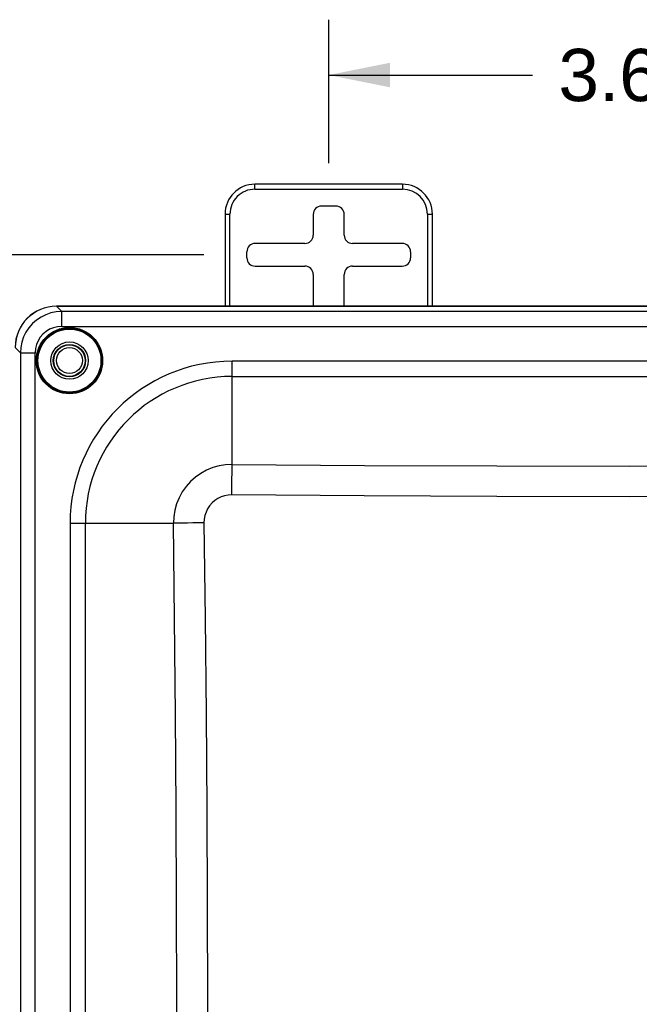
# Model space of a CAD drawing. Header units: inches. Extents: x 0 to 63, y 0 to 40.7.
# Tile 11 of 49: x 17 to 20.7, y 22.7 to 28.6. Entities that reach past the tile are written whole.
import ezdxf

# ---------------------------------------------------------------- set-up
doc = ezdxf.new("R2010")
doc.units = ezdxf.units.IN
doc.header["$LTSCALE"] = 3.462963
doc.header["$MEASUREMENT"] = 0
doc.layers.get('0').update_dxf_attribs({"linetype": 'CONTINUOUS'})
for name, color, linetype in [('_77011', 7, 'CONTINUOUS'), ('_87240', 7, 'CONTINUOUS'), ('_96029', 7, 'CONTINUOUS')]:
    doc.layers.add(name, color=color, linetype=linetype)
doc.styles.get("Standard").update_dxf_attribs({"font": 'arial.ttf'})
doc.dimstyles.new('DIMSTYLE_1', dxfattribs={"dimtxt": 0.314815, "dimasz": 0.37037, "dimexe": 0.09, "dimexo": 0.07, "dimgap": 0.0425, "dimtad": 0, "dimtih": 1, "dimtoh": 1, "dimzin": 4, "dimdsep": 46, "dimtxsty": 'Standard', "dimblk": '_FILLED', "dimblk1": '_FILLED', "dimblk2": '_FILLED', "dimcen": 0.09, "dimadec": 3, "dimazin": 1, "dimtfac": 1, "dimtdec": 3, "dimtofl": 0, "dimtmove": 0, "dimatfit": 3, "dimldrblk": '_FILLED', "dimfxl": 0, "dimtolj": 1, "dimtzin": 4, "dimarcsym": 0})

# ---------------------------------------------------------------- blocks, each defined once
blk = doc.blocks.new('_FILLED')
at = {"color": 0, "linetype": 'ByBlock'}
blk.add_solid([(0, 0), (-1, 0.2), (-1, -0.2)], dxfattribs=at)
blk = doc.blocks.new('*D1')
at = {"color": 2, "linetype": 'Continuous'}
for p, q in [((18.8645, 27.7563), (18.8645, 28.6203)), ((22.4895, 27.7563), (22.4895, 28.6203)), ((18.8645, 28.2869), (20.0919, 28.2869)), ((22.4895, 28.2869), (21.2622, 28.2869))]:
    blk.add_line(p, q, dxfattribs=at)
at = {"color": 2, "linetype": 'Continuous', "xscale": 0.3703703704, "yscale": 0.3703703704, "zscale": 0.3703703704, "rotation": 180}
blk.add_blockref('_FILLED', (18.8645, 28.2869), dxfattribs=at)
at = {"color": 2, "linetype": 'Continuous', "xscale": 0.3703703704, "yscale": 0.3703703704, "zscale": 0.3703703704}
blk.add_blockref('_FILLED', (22.4895, 28.2869), dxfattribs=at)
at = {"color": 2, "linetype": 'Continuous', "insert": (20.677, 28.4444), "char_height": 0.31481, "width": 0.8555, "attachment_point": 2, "line_spacing_factor": 0.9}
blk.add_mtext('3.63', dxfattribs=at)
blk = doc.blocks.new('*D2')
at = {"color": 2, "linetype": 'Continuous'}
for p, q in [((18.1118, 27.2036), (14.9559, 27.2036)), ((15.2892, 27.2036), (15.2892, 22.5059)), ((15.2892, 17.1786), (15.2892, 21.8763)), ((18.1118, 17.1786), (14.9559, 17.1786))]:
    blk.add_line(p, q, dxfattribs=at)
at = {"color": 2, "linetype": 'Continuous', "xscale": 0.3703703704, "yscale": 0.3703703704, "zscale": 0.3703703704}
for p, rotation in [((15.2892, 27.2036), 90), ((15.2892, 17.1786), 270)]:
    blk.add_blockref('_FILLED', p, dxfattribs=dict(at, rotation=rotation))
at = {"color": 2, "linetype": 'Continuous', "insert": (15.2892, 22.3485), "char_height": 0.31481, "width": 1.100096, "attachment_point": 2, "line_spacing_factor": 0.9}
blk.add_mtext('10.03', dxfattribs=at)

msp = doc.modelspace()

# ---------------------------------------------------------------- linework, layer by layer
at = {"color": 9, "linetype": 'Continuous'}
for p, q in [((17.2238, 26.8931), (17.2551, 26.8618)), ((17.2551, 26.7722), (17.2551, 26.8618)), ((24.0989, 26.8618), (17.2551, 26.8618)), ((17.2551, 26.7722), (24.0989, 26.7722)), ((17.0061, 26.6128), (16.9748, 26.6441)), ((17.0061, 26.6128), (17.0061, 17.769)), ((17.0061, 26.6128), (17.0957, 26.6128)), ((17.0957, 17.769), (17.0957, 26.6128)), ((18.2825, 25.9405), (18.2825, 26.5622)), ((23.0715, 26.5622), (18.2825, 26.5622)), ((18.2825, 26.4703), (23.0715, 26.4703)), ((17.3057, 25.5854), (17.3057, 18.7964)), ((17.3057, 25.5854), (17.928, 25.5854)), ((17.3976, 18.7964), (17.3976, 25.5854))]:
    msp.add_line(p, q, dxfattribs=at)
at = {"color": 7, "linetype": 'Continuous'}
msp.add_line((17.2238, 26.8931), (24.1302, 26.8931), dxfattribs=at)
at = {"color": 9, "linetype": 'Continuous'}
for points in [[(17.2551, 26.8618), (17.2225, 26.8596), (17.1905, 26.8531), (17.1597, 26.8426), (17.1306, 26.8282), (17.1036, 26.8101), (17.0792, 26.7887), (17.0578, 26.7643), (17.0397, 26.7374), (17.0253, 26.7082), (17.0147, 26.6774), (17.0083, 26.6454), (17.0061, 26.6128)], [(17.2551, 26.7722), (17.2297, 26.7701), (17.2056, 26.7643), (17.1825, 26.7547), (17.1612, 26.7417), (17.1423, 26.7255), (17.1262, 26.7066), (17.1132, 26.6853), (17.1036, 26.6623), (17.0978, 26.6382), (17.0957, 26.6128)], [(18.2825, 25.9405), (18.2427, 25.9385), (18.2034, 25.9319), (18.1651, 25.921), (18.1282, 25.9058), (18.0933, 25.8865), (18.0608, 25.8635), (18.0311, 25.8369), (18.0046, 25.8072), (17.9816, 25.7746), (17.9625, 25.7397), (17.9473, 25.7029), (17.9365, 25.6645), (17.93, 25.6252), (17.928, 25.5854)], [(18.2825, 25.9405), (19.0807, 25.9345), (19.8788, 25.9309), (20.677, 25.9296), (21.4752, 25.9309), (22.2734, 25.9345), (23.0715, 25.9405)], [(18.2801, 25.7567), (18.2579, 25.7554), (18.2365, 25.7513), (18.2156, 25.7443), (18.1959, 25.7346), (18.1776, 25.7224), (18.1611, 25.7079), (18.1467, 25.6914), (18.1346, 25.6731), (18.125, 25.6533), (18.1181, 25.6324), (18.114, 25.611), (18.1128, 25.5887)], [(23.0739, 25.7567), (22.275, 25.7506), (21.476, 25.747), (20.677, 25.7458), (19.878, 25.747), (19.0791, 25.7506), (18.2801, 25.7567)], [(17.9498, 22.1317), (17.9493, 22.7074), (17.9475, 23.283), (17.9445, 23.8586), (17.9403, 24.4342), (17.9347, 25.0098), (17.928, 25.5854)], [(18.1128, 25.5887), (18.1196, 25.0126), (18.1251, 24.4365), (18.1294, 23.8603), (18.1324, 23.2841), (18.1341, 22.7079), (18.1346, 22.1317)]]:
    msp.add_lwpolyline(points, dxfattribs=at)
at = {"color": 7, "linetype": 'Continuous'}
for points in [[(18.2801, 25.7567), (18.2805, 25.7905), (18.2808, 25.8237), (18.2812, 25.8558), (18.2816, 25.8863), (18.2821, 25.9147), (18.2825, 25.9405)], [(18.1128, 25.5887), (18.0788, 25.5883), (18.0454, 25.5878), (18.0131, 25.5872), (17.9825, 25.5866), (17.9539, 25.586), (17.928, 25.5854)]]:
    msp.add_lwpolyline(points, dxfattribs=at)
at = {"color": 9, "linetype": 'Continuous'}
for radius in [0.2, 0.19]:
    msp.add_circle((17.302, 26.5659), radius, dxfattribs=at)
at = {"color": 7, "linetype": 'Continuous'}
for radius in [0.195, 0.1125, 0.0975]:
    msp.add_circle((17.302, 26.5659), radius, dxfattribs=at)
at = {"color": 9, "linetype": 'Continuous'}
for radius in [0.9769, 0.8849]:
    msp.add_arc((18.2825, 25.5854), radius, 90, 180, dxfattribs=at)
at = {"color": 7, "linetype": 'Continuous'}
msp.add_ellipse((17.2257, 26.6422), major_axis=(0.1781, -0.1781), ratio=0.992433, start_param=2.359993, end_param=3.923193, dxfattribs=at)
at = {"layer": '_77011', "color": 9, "linetype": 'Continuous'}
for p, q in [((18.4195, 27.5986), (18.4195, 27.6286)), ((18.4195, 27.5986), (19.3095, 27.5986)), ((19.3095, 27.6286), (19.3095, 27.5986)), ((18.2395, 27.4486), (18.2695, 27.4486)), ((18.2695, 26.8936), (18.2695, 27.4486)), ((19.4595, 27.4486), (19.4595, 26.8936)), ((19.4595, 27.4486), (19.4895, 27.4486))]:
    msp.add_line(p, q, dxfattribs=at)
at = {"layer": '_77011', "color": 7, "linetype": 'Continuous'}
for p, q in [((19.3095, 27.6286), (18.4195, 27.6286)), ((18.908, 27.497), (18.821, 27.497)), ((18.2395, 27.4486), (18.2395, 26.8936)), ((18.7711, 27.4471), (18.7711, 27.322)), ((18.958, 27.322), (18.958, 27.4471)), ((19.4895, 26.8936), (19.4895, 27.4486)), ((18.7211, 27.272), (18.421, 27.272)), ((19.308, 27.272), (19.008, 27.272)), ((18.3711, 27.1851), (18.3711, 27.2221)), ((19.358, 27.2221), (19.358, 27.1851)), ((18.421, 27.1351), (18.7211, 27.1351)), ((19.008, 27.1351), (19.308, 27.1351)), ((18.7711, 27.0851), (18.7711, 26.8936)), ((18.958, 26.8936), (18.958, 27.0851))]:
    msp.add_line(p, q, dxfattribs=at)
for centre, start, end in [((18.4195, 27.4486), 90, 180), ((19.3095, 27.4486), 0, 90)]:
    msp.add_arc(centre, 0.18, start, end, dxfattribs=at)
at = {"layer": '_77011', "color": 9, "linetype": 'Continuous'}
for centre, start, end in [((18.4195, 27.4486), 90.00003, 180.00007), ((19.3095, 27.4486), 0.00003, 89.99999)]:
    msp.add_arc(centre, 0.15, start, end, dxfattribs=at)
at = {"layer": '_77011', "color": 7, "linetype": 'Continuous'}
for centre, major_axis, start_param, end_param in [((18.8211, 27.447), (0.0354, -0.0354), 2.356347, 3.926839), ((18.908, 27.447), (-0.0354, -0.0354), 2.356347, 3.926839), ((18.721, 27.3221), (0.0354, -0.0354), -0.785246, 0.785246), ((19.008, 27.3221), (0.0354, 0.0354), 2.356347, 3.926839), ((18.4211, 27.222), (0.0354, -0.0354), 2.356347, 3.926839), ((19.308, 27.222), (-0.0354, -0.0354), 2.356347, 3.926839), ((18.4211, 27.1851), (0.0354, 0.0354), 2.356347, 3.926839), ((19.308, 27.1851), (-0.0354, 0.0354), 2.356347, 3.926839), ((18.721, 27.0851), (-0.0354, -0.0354), 2.356347, 3.926839), ((19.008, 27.0851), (-0.0354, 0.0354), -0.785246, 0.785246)]:
    msp.add_ellipse(centre, major_axis=major_axis, ratio=0.999695, start_param=start_param, end_param=end_param, dxfattribs=at)
at = {"layer": '_87240', "color": 7, "linetype": 'Continuous'}
msp.add_line((24.1305, 26.8936), (17.2236, 26.8936), dxfattribs=at)
msp.add_ellipse((17.2255, 26.6426), major_axis=(0.1781, -0.1781), ratio=0.992433, start_param=2.359993, end_param=3.923193, dxfattribs=at)
at = {"layer": '_96029', "color": 7, "linetype": 'Continuous'}
for radius in [0.095, 0.0781]:
    msp.add_circle((17.302, 26.5661), radius, dxfattribs=at)

# ---------------------------------------------------------------- dimensions: what is measured, and where the dimension line sits
at = {"color": 2, "linetype": 'Continuous'}
for base, p1, p2, angle, picture, middle in [((18.8645096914, 28.2869486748), (22.4895096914, 27.6863067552), (18.8645096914, 27.6863067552), 180, '*D1', (20.6766014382, 28.2851941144)), ((15.2892360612, 17.1785931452), (18.1817960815, 27.2035931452), (18.1817960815, 17.1785931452), 270, '*D2', (15.3026122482, 22.1893376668))]:
    dim = msp.add_linear_dim(base=base, p1=p1, p2=p2, angle=angle, dimstyle='DIMSTYLE_1', dxfattribs=at)
    dim.commit()
    dim.dimension.update_dxf_attribs({"geometry": picture, "text_midpoint": middle, "dimtype": 160})

doc.saveas('drawing.dxf')
